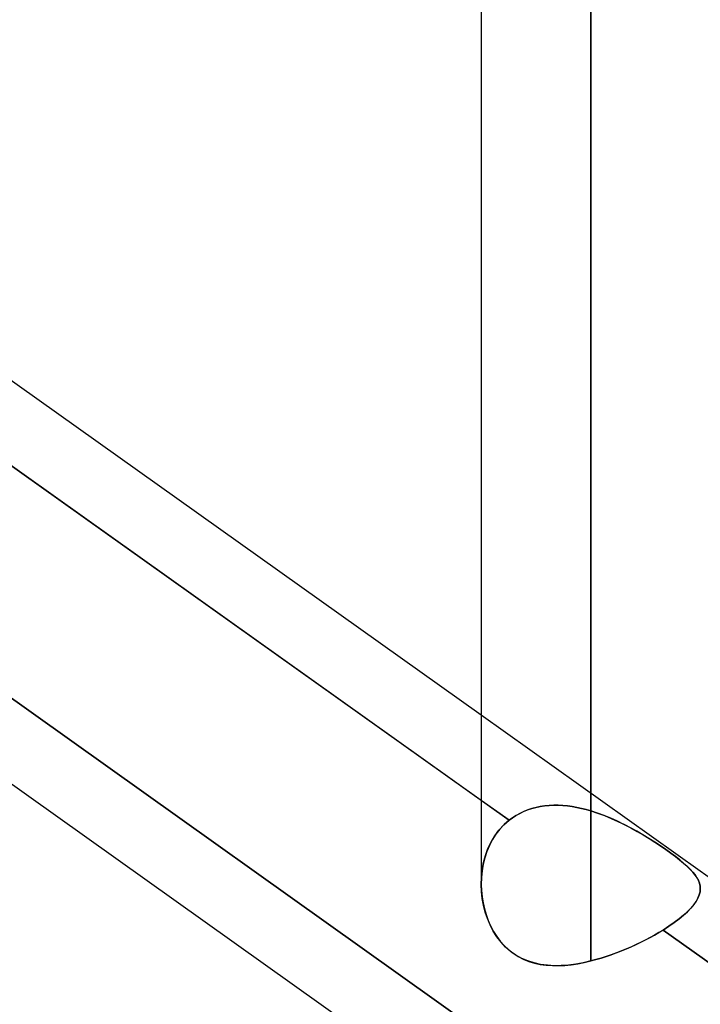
# Model space of a CAD drawing. Header units: millimetres. Extents: x -120 to 100, y -270 to 270.
# Tile 8 of 79: x -43.74 to -37.48, y -146.49 to -137.43. Entities that reach past the tile are written whole.
import ezdxf

# ---------------------------------------------------------------- set-up
doc = ezdxf.new("R2010")
doc.units = ezdxf.units.MM
doc.layers.add('MAIN-1', color=7, linetype='Continuous')
doc.layers.add('MAIN-2', color=7, linetype='Continuous')

msp = doc.modelspace()

# ---------------------------------------------------------------- linework, layer by layer
at = {"layer": 'MAIN-1'}
for p, q in [((-38.4888, 0), (-38.4888, -146.0908)), ((-39.4963, 0), (-39.4963, -145.38)), ((-47.2533, -138.3008), (-39.4963, -143.827)), ((-39.4963, -144.6139), (-47.8256, -138.68)), ((-49.3656, -140.507), (-29.3656, -154.7552)), ((-37.4813, -145.2625), (-29.4963, -150.9511)), ((-39.4935, -145.4517), (-39.4962, -145.3876)), ((-39.4863, -145.5155), (-39.4935, -145.4517)), ((-37.4837, -145.4537), (-37.4909, -145.4822)), ((-37.4813, -145.4259), (-37.4837, -145.4537)), ((-39.4748, -145.5785), (-39.4863, -145.5155)), ((-37.5196, -145.5415), (-37.5411, -145.5722)), ((-37.5029, -145.5115), (-37.5196, -145.5415)), ((-37.4909, -145.4822), (-37.5029, -145.5115)), ((-39.4589, -145.6404), (-39.4748, -145.5785)), ((-39.4386, -145.7009), (-39.4589, -145.6404)), ((-37.5989, -145.6362), (-37.6351, -145.6694)), ((-37.5675, -145.6038), (-37.5989, -145.6362)), ((-37.5411, -145.5722), (-37.5675, -145.6038)), ((-39.4139, -145.7595), (-39.4386, -145.7009)), ((-37.7208, -145.7371), (-37.77, -145.7713)), ((-37.6758, -145.7031), (-37.7208, -145.7371)), ((-37.6351, -145.6694), (-37.6758, -145.7031)), ((-39.3848, -145.8155), (-39.4139, -145.7595)), ((-39.3512, -145.8685), (-39.3848, -145.8155)), ((-37.8615, -145.8289), (-37.901, -145.8518)), ((-37.8233, -145.8057), (-37.8615, -145.8289)), ((-37.77, -145.7713), (-37.8233, -145.8057)), ((-29.4963, -151.738), (-37.8233, -145.8057)), ((-39.3134, -145.9176), (-39.3512, -145.8685)), ((-39.2716, -145.9622), (-39.3134, -145.9176)), ((-38.0265, -145.9181), (-38.0704, -145.9392)), ((-37.9835, -145.8964), (-38.0265, -145.9181)), ((-37.9417, -145.8743), (-37.9835, -145.8964)), ((-37.901, -145.8518), (-37.9417, -145.8743)), ((-39.2259, -146.0022), (-39.2716, -145.9622)), ((-39.1763, -146.0372), (-39.2259, -146.0022)), ((-38.2534, -146.0166), (-38.3001, -146.0338)), ((-38.2069, -145.9986), (-38.2534, -146.0166)), ((-38.1608, -145.9796), (-38.2069, -145.9986)), ((-38.1153, -145.9597), (-38.1608, -145.9796)), ((-38.0704, -145.9392), (-38.1153, -145.9597)), ((-39.1232, -146.0669), (-39.1763, -146.0372)), ((-39.0675, -146.0908), (-39.1232, -146.0669)), ((-39.0096, -146.1091), (-39.0675, -146.0908)), ((-38.9497, -146.1222), (-39.0096, -146.1091)), ((-38.5576, -146.1065), (-38.6259, -146.1189)), ((-38.4888, -146.0908), (-38.5576, -146.1065)), ((-38.4415, -146.0784), (-38.4888, -146.0908)), ((-38.3943, -146.0647), (-38.4415, -146.0784)), ((-38.3471, -146.0498), (-38.3943, -146.0647)), ((-38.3001, -146.0338), (-38.3471, -146.0498)), ((-38.888, -146.1303), (-38.9497, -146.1222)), ((-38.8245, -146.1338), (-38.888, -146.1303)), ((-38.7595, -146.1328), (-38.8245, -146.1338)), ((-38.6932, -146.1278), (-38.7595, -146.1328)), ((-38.6259, -146.1189), (-38.6932, -146.1278))]:
    msp.add_line(p, q, dxfattribs=at)
at = {"layer": 'MAIN-2'}
for p, q in [((-38.4888, 0), (-38.4888, -144.7098)), ((-38.4888, -146.0908), (-38.4888, 0)), ((-38.4888, -144.7098), (-38.4888, 0)), ((-47.8256, -138.68), (-39.2405, -144.7961)), ((-47.7904, -140.8423), (-39.2092, -146.9556)), ((-39.2092, -146.9556), (-47.7904, -140.8423)), ((-39.4963, -143.827), (-37.4813, -145.2625)), ((-39.2405, -144.7961), (-39.4963, -144.6139)), ((-38.9536, -144.6699), (-38.9133, -144.6639)), ((-38.9123, -144.6638), (-38.9526, -144.6697)), ((-38.9133, -144.6639), (-38.8723, -144.66)), ((-38.8713, -144.66), (-38.9123, -144.6638)), ((-38.8723, -144.66), (-38.8307, -144.6582)), ((-38.8297, -144.6582), (-38.8713, -144.66)), ((-38.8307, -144.6582), (-38.7887, -144.6584)), ((-38.7877, -144.6584), (-38.8297, -144.6582)), ((-38.7887, -144.6584), (-38.7463, -144.6605)), ((-38.7454, -144.6606), (-38.7877, -144.6584)), ((-38.7463, -144.6605), (-38.7036, -144.6645)), ((-38.7029, -144.6646), (-38.7454, -144.6606)), ((-38.7036, -144.6645), (-38.6608, -144.6703)), ((-38.6601, -144.6704), (-38.7029, -144.6646)), ((-39.2093, -144.7729), (-39.1765, -144.7518)), ((-39.176, -144.7515), (-39.2091, -144.7728)), ((-39.1765, -144.7518), (-39.1422, -144.7327)), ((-39.1415, -144.7323), (-39.176, -144.7515)), ((-39.1422, -144.7327), (-39.1065, -144.7157)), ((-39.1056, -144.7153), (-39.1415, -144.7323)), ((-39.1065, -144.7157), (-39.0696, -144.7009)), ((-39.0687, -144.7006), (-39.1056, -144.7153)), ((-39.0696, -144.7009), (-39.0318, -144.6884)), ((-39.0309, -144.6881), (-39.0687, -144.7006)), ((-39.0318, -144.6884), (-38.9931, -144.6781)), ((-38.9922, -144.6778), (-39.0309, -144.6881)), ((-38.9931, -144.6781), (-38.9536, -144.6699)), ((-38.9526, -144.6697), (-38.9922, -144.6778)), ((-38.6608, -144.6703), (-38.6178, -144.6778)), ((-38.6173, -144.6779), (-38.6601, -144.6704)), ((-38.6178, -144.6778), (-38.5748, -144.6869)), ((-38.5744, -144.687), (-38.6173, -144.6779)), ((-38.5748, -144.6869), (-38.5317, -144.6976)), ((-38.5315, -144.6977), (-38.5744, -144.687)), ((-38.5317, -144.6976), (-38.4888, -144.7098)), ((-38.4888, -144.7098), (-38.5315, -144.6977)), ((-38.4888, -144.7098), (-38.4253, -144.7304)), ((-38.4269, -144.7298), (-38.4888, -144.7098)), ((-38.3654, -144.7525), (-38.4269, -144.7298)), ((-38.4253, -144.7304), (-38.3624, -144.7537)), ((-38.3042, -144.7776), (-38.3654, -144.7525)), ((-38.3624, -144.7537), (-38.3003, -144.7793)), ((-39.3328, -144.8869), (-39.2889, -144.8389)), ((-39.2845, -144.8345), (-39.3247, -144.8773)), ((-39.2889, -144.8389), (-39.2405, -144.7961)), ((-39.2405, -144.7961), (-39.2845, -144.8345)), ((-39.2091, -144.7728), (-39.2405, -144.7961)), ((-39.2405, -144.7961), (-39.2093, -144.7729)), ((-38.2435, -144.805), (-38.3042, -144.7776)), ((-38.3003, -144.7793), (-38.2391, -144.807)), ((-38.1835, -144.8342), (-38.2435, -144.805)), ((-38.2391, -144.807), (-38.1791, -144.8363)), ((-38.1244, -144.8649), (-38.1835, -144.8342)), ((-38.1791, -144.8363), (-38.1204, -144.8671)), ((-39.3611, -144.9241), (-39.3933, -144.9742)), ((-39.3718, -144.9397), (-39.3328, -144.8869)), ((-39.3247, -144.8773), (-39.3611, -144.9241)), ((-38.0664, -144.897), (-38.1244, -144.8649)), ((-38.1204, -144.8671), (-38.0632, -144.8988)), ((-38.0096, -144.9301), (-38.0664, -144.897)), ((-38.0632, -144.8988), (-38.0072, -144.9315)), ((-37.9542, -144.9638), (-38.0096, -144.9301)), ((-38.0072, -144.9315), (-37.9527, -144.9647)), ((-39.4338, -145.056), (-39.4055, -144.9962)), ((-39.3933, -144.9742), (-39.421, -145.0273)), ((-39.4055, -144.9962), (-39.3718, -144.9397)), ((-37.9005, -144.9979), (-37.9542, -144.9638)), ((-37.9527, -144.9647), (-37.8998, -144.9983)), ((-37.8486, -145.0322), (-37.9005, -144.9979)), ((-37.8998, -144.9983), (-37.8487, -145.0321)), ((-39.4444, -145.0829), (-39.4635, -145.1407)), ((-39.4568, -145.1187), (-39.4338, -145.056)), ((-39.421, -145.0273), (-39.4444, -145.0829)), ((-37.8487, -145.0321), (-37.7996, -145.0657)), ((-37.7992, -145.0659), (-37.8486, -145.0322)), ((-37.7996, -145.0657), (-37.7536, -145.0984)), ((-37.7531, -145.0987), (-37.7992, -145.0659)), ((-37.7536, -145.0984), (-37.7108, -145.13)), ((-37.7102, -145.1305), (-37.7531, -145.0987)), ((-39.4782, -145.2005), (-39.4885, -145.2616)), ((-39.487, -145.2506), (-39.4745, -145.1837)), ((-39.4635, -145.1407), (-39.4782, -145.2005)), ((-39.4745, -145.1837), (-39.4568, -145.1187)), ((-37.7108, -145.13), (-37.6715, -145.1606)), ((-37.6706, -145.1613), (-37.7102, -145.1305)), ((-37.6715, -145.1606), (-37.6354, -145.1903)), ((-37.6344, -145.1912), (-37.6706, -145.1613)), ((-37.6354, -145.1903), (-37.6029, -145.2189)), ((-37.6019, -145.2199), (-37.6344, -145.1912)), ((-39.4885, -145.2616), (-39.4945, -145.3237)), ((-39.4942, -145.3187), (-39.487, -145.2506)), ((-37.6029, -145.2189), (-37.5744, -145.2465)), ((-37.5734, -145.2475), (-37.6019, -145.2199)), ((-37.5744, -145.2465), (-37.5496, -145.2732)), ((-37.5488, -145.2742), (-37.5734, -145.2475)), ((-37.5496, -145.2732), (-37.5288, -145.2991)), ((-37.528, -145.3001), (-37.5488, -145.2742)), ((-39.4962, -145.3876), (-39.4942, -145.3187)), ((-39.4945, -145.3237), (-39.4962, -145.3864)), ((-39.4962, -145.3864), (-39.4941, -145.4428)), ((-37.5288, -145.2991), (-37.5117, -145.3244)), ((-37.5111, -145.3254), (-37.528, -145.3001)), ((-37.5117, -145.3244), (-37.4984, -145.3495)), ((-37.498, -145.3504), (-37.5111, -145.3254)), ((-37.4984, -145.3495), (-37.4888, -145.3747)), ((-37.4886, -145.3755), (-37.498, -145.3504)), ((-37.4888, -145.3747), (-37.4831, -145.4001)), ((-37.483, -145.4009), (-37.4886, -145.3755)), ((-39.4941, -145.4428), (-39.4886, -145.499)), ((-37.4912, -145.483), (-37.4839, -145.4544)), ((-37.4839, -145.4544), (-37.4813, -145.4266)), ((-37.4831, -145.4001), (-37.4813, -145.4259)), ((-37.4813, -145.4266), (-37.483, -145.4009)), ((-39.4886, -145.499), (-39.4797, -145.5547)), ((-39.4797, -145.5547), (-39.4673, -145.6099)), ((-37.5418, -145.5731), (-37.5201, -145.5423)), ((-37.5201, -145.5423), (-37.5033, -145.5123)), ((-37.5033, -145.5123), (-37.4912, -145.483)), ((-39.4673, -145.6099), (-39.4516, -145.6641)), ((-37.6359, -145.6701), (-37.5997, -145.637)), ((-37.5997, -145.637), (-37.5683, -145.6046)), ((-37.5683, -145.6046), (-37.5418, -145.5731)), ((-39.4516, -145.6641), (-39.4323, -145.7171)), ((-39.4323, -145.7171), (-39.4096, -145.7685)), ((-37.7703, -145.7715), (-37.7213, -145.7374)), ((-37.7213, -145.7374), (-37.6764, -145.7036)), ((-37.6764, -145.7036), (-37.6359, -145.6701)), ((-39.4096, -145.7685), (-39.3834, -145.8179)), ((-39.3834, -145.8179), (-39.3537, -145.8649)), ((-37.9011, -145.8519), (-37.8616, -145.8289)), ((-37.8616, -145.8289), (-37.8233, -145.8057)), ((-37.8233, -145.8057), (-37.7703, -145.7715)), ((-37.8233, -145.8057), (-29.2387, -151.9215)), ((-39.3537, -145.8649), (-39.3206, -145.9089)), ((-39.3206, -145.9089), (-39.2844, -145.9495)), ((-38.0709, -145.9394), (-38.0268, -145.9182)), ((-38.0268, -145.9182), (-37.9838, -145.8966)), ((-37.9838, -145.8966), (-37.9419, -145.8744)), ((-37.9419, -145.8744), (-37.9011, -145.8519)), ((-39.2844, -145.9495), (-39.2451, -145.9864)), ((-39.2451, -145.9864), (-39.2027, -146.0196)), ((-39.2027, -146.0196), (-39.1572, -146.0487)), ((-38.3005, -146.0339), (-38.2538, -146.0168)), ((-38.2538, -146.0168), (-38.2074, -145.9988)), ((-38.2074, -145.9988), (-38.1614, -145.9798)), ((-38.1614, -145.9798), (-38.1158, -145.96)), ((-38.1158, -145.96), (-38.0709, -145.9394)), ((-39.1572, -146.0487), (-39.109, -146.0736)), ((-39.109, -146.0736), (-39.0588, -146.0939)), ((-39.0588, -146.0939), (-39.0069, -146.1098)), ((-39.0069, -146.1098), (-38.9532, -146.1216)), ((-38.6082, -146.116), (-38.5486, -146.1046)), ((-38.5486, -146.1046), (-38.4888, -146.0908)), ((-38.4888, -146.0908), (-38.4416, -146.0784)), ((-38.4416, -146.0784), (-38.3945, -146.0648)), ((-38.3945, -146.0648), (-38.3474, -146.0499)), ((-38.3474, -146.0499), (-38.3005, -146.0339)), ((-38.9532, -146.1216), (-38.8981, -146.1293)), ((-38.8981, -146.1293), (-38.8417, -146.1333)), ((-38.8417, -146.1333), (-38.7844, -146.1337)), ((-38.7844, -146.1337), (-38.7262, -146.1308)), ((-38.7262, -146.1308), (-38.6675, -146.1248)), ((-38.6675, -146.1248), (-38.6082, -146.116))]:
    msp.add_line(p, q, dxfattribs=at)

doc.saveas('drawing.dxf')
